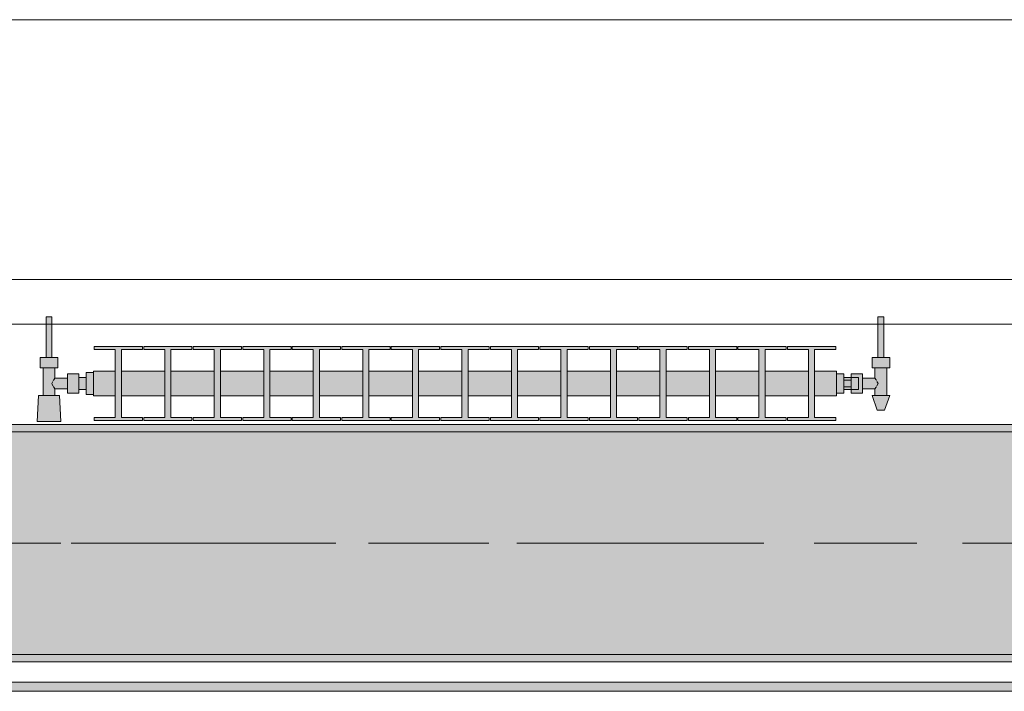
# Model space of a CAD drawing. Header units: metres. Extents: x -3.6 to 85.2, y -11 to 16.8.
# Tile 253 of 256: x 30.511 to 31.836, y 12.95 to 13.855. Entities that reach past the tile are written whole.
import ezdxf

# ---------------------------------------------------------------- set-up
doc = ezdxf.new("R2010")
doc.units = ezdxf.units.M
doc.header["$MEASUREMENT"] = 0
doc.linetypes.add('Achse', pattern=[0.2, 0.1, -0.05, 0, -0.05])
doc.linetypes.add('Strichlinie doppelt', pattern=[0.546806, 0.264583, -0.105833, 0.070556, -0.105833])
for name, color, linetype in [('451 - Universal.Achsen Raster', 7, 'Continuous'), ('604 - Struktur.Wand Aussen', 7, 'Continuous'), ('608 - Struktur.Träger', 7, 'Continuous'), ('801 - HKLSE.Heizung_ Klima_ Lüftung', 7, 'Continuous'), ('Neubau_653 - Abdeckung.TB Verkofferung', 7, 'Continuous')]:
    doc.layers.add(name, color=color, linetype=linetype)
pattern_1 = [(45, (0, 0), (-0.01767767, 0.01767767), [0, -0.025])]

msp = doc.modelspace()

# ---------------------------------------------------------------- hatches: boundary and pattern name
at = {"layer": '608 - Struktur.Träger', "linetype": 'Continuous', "lineweight": 0, "true_color": 0x000000}
h = msp.add_hatch(dxfattribs=at)
h.set_pattern_fill('Gips_0001', color=18, style=0, pattern_type=2)
h.set_pattern_definition(pattern_1)
h.paths.add_polyline_path([(32.77, 13.31), (29.49, 13.31), (29.49, 13.3), (32.77, 13.3)])
h = msp.add_hatch(dxfattribs=at)
h.set_pattern_fill('Beton__Stahlbeton_0001', color=18, style=0, pattern_type=2)
h.set_pattern_definition([(45, (0, 0), (-0.0848528, 0.0848528), []), (45, (-0.04243, 0.04243), (-0.0848528, 0.0848528), [0.09, -0.03])])
h.paths.add_polyline_path([(15.09, 13.3), (14.78, 13.3), (14.78, 13), (15.09, 13), (18.37, 13), (18.69, 13), (21.97, 13), (22.29, 13), (25.57, 13), (25.89, 13), (29.17, 13), (29.49, 13), (32.77, 13), (33.09, 13), (36.37, 13), (36.69, 13), (39.97, 13), (40.29, 13), (43.57, 13), (43.89, 13), (47.17, 13), (47.48, 13), (47.48, 13.3), (47.17, 13.3), (43.89, 13.3), (43.57, 13.3), (40.29, 13.3), (39.97, 13.3), (36.69, 13.3), (36.37, 13.3), (33.09, 13.3), (32.77, 13.3), (29.49, 13.3), (29.17, 13.3), (25.89, 13.3), (25.57, 13.3), (22.29, 13.3), (21.97, 13.3), (18.69, 13.3), (18.37, 13.3)])
h = msp.add_hatch(dxfattribs=at)
h.set_pattern_fill('Gips_0001', color=18, style=0, pattern_type=2)
h.set_pattern_definition(pattern_1)
h.paths.add_polyline_path([(32.77, 13), (29.49, 13), (29.49, 12.99), (32.77, 12.99)])
at = {"layer": '801 - HKLSE.Heizung_ Klima_ Lüftung', "linetype": 'Continuous', "lineweight": 0, "true_color": 0x3a3a3a}
for points in [[(30.61, 13.3503), (30.61, 13.3797), (30.6, 13.3797), (30.6, 13.373), (30.59, 13.373), (30.59, 13.378), (30.575, 13.378), (30.575, 13.372), (30.558, 13.372), (30.558, 13.386), (30.562, 13.386), (30.562, 13.4), (30.554, 13.4), (30.554, 13.455), (30.546, 13.455), (30.546, 13.4), (30.538, 13.4), (30.538, 13.386), (30.542, 13.386), (30.542, 13.349), (30.536, 13.349), (30.534, 13.314), (30.566, 13.314), (30.564, 13.349), (30.558, 13.349), (30.558, 13.358), (30.575, 13.358), (30.575, 13.352), (30.59, 13.352), (30.59, 13.357), (30.6, 13.357), (30.6, 13.3503)], [(31.61, 13.352), (31.62, 13.352), (31.62, 13.357), (31.63, 13.357), (31.63, 13.352), (31.645, 13.352), (31.645, 13.358), (31.662, 13.358), (31.662, 13.349), (31.658, 13.349), (31.665, 13.329), (31.675, 13.329), (31.682, 13.349), (31.678, 13.349), (31.678, 13.386), (31.682, 13.386), (31.682, 13.4), (31.674, 13.4), (31.674, 13.455), (31.666, 13.455), (31.666, 13.4), (31.658, 13.4), (31.658, 13.386), (31.662, 13.386), (31.662, 13.372), (31.645, 13.372), (31.645, 13.378), (31.63, 13.378), (31.63, 13.373), (31.62, 13.373), (31.62, 13.378), (31.61, 13.378)], [(30.61, 13.3817), (30.61, 13.3483), (30.6392, 13.3483), (30.6392, 13.3192), (30.6108, 13.3192), (30.6108, 13.315), (30.6758, 13.315), (30.6758, 13.3192), (30.6475, 13.3192), (30.6475, 13.3483), (30.7058, 13.3483), (30.7058, 13.3192), (30.6775, 13.3192), (30.6775, 13.315), (30.7425, 13.315), (30.7425, 13.3192), (30.7142, 13.3192), (30.7142, 13.3483), (30.7725, 13.3483), (30.7725, 13.3192), (30.7442, 13.3192), (30.7442, 13.315), (30.8092, 13.315), (30.8092, 13.3192), (30.7808, 13.3192), (30.7808, 13.3483), (30.8392, 13.3483), (30.8392, 13.3192), (30.8108, 13.3192), (30.8108, 13.315), (30.8758, 13.315), (30.8758, 13.3192), (30.8475, 13.3192), (30.8475, 13.3483), (30.9058, 13.3483), (30.9058, 13.3192), (30.8775, 13.3192), (30.8775, 13.315), (30.9425, 13.315), (30.9425, 13.3192), (30.9142, 13.3192), (30.9142, 13.3483), (30.9725, 13.3483), (30.9725, 13.3192), (30.9442, 13.3192), (30.9442, 13.315), (31.0092, 13.315), (31.0092, 13.3192), (30.9808, 13.3192), (30.9808, 13.3483), (31.0392, 13.3483), (31.0392, 13.3192), (31.0108, 13.3192), (31.0108, 13.315), (31.0758, 13.315), (31.0758, 13.3192), (31.0475, 13.3192), (31.0475, 13.3483), (31.1058, 13.3483), (31.1058, 13.3192), (31.0775, 13.3192), (31.0775, 13.315), (31.1425, 13.315), (31.1425, 13.3192), (31.1142, 13.3192), (31.1142, 13.3483), (31.1725, 13.3483), (31.1725, 13.3192), (31.1442, 13.3192), (31.1442, 13.315), (31.2092, 13.315), (31.2092, 13.3192), (31.1808, 13.3192), (31.1808, 13.3483), (31.2392, 13.3483), (31.2392, 13.3192), (31.2108, 13.3192), (31.2108, 13.315), (31.2758, 13.315), (31.2758, 13.3192), (31.2475, 13.3192), (31.2475, 13.3483), (31.3058, 13.3483), (31.3058, 13.3192), (31.2775, 13.3192), (31.2775, 13.315), (31.3425, 13.315), (31.3425, 13.3192), (31.3142, 13.3192), (31.3142, 13.3483), (31.3725, 13.3483), (31.3725, 13.3192), (31.3442, 13.3192), (31.3442, 13.315), (31.4092, 13.315), (31.4092, 13.3192), (31.3808, 13.3192), (31.3808, 13.3483), (31.4392, 13.3483), (31.4392, 13.3192), (31.4108, 13.3192), (31.4108, 13.315), (31.4758, 13.315), (31.4758, 13.3192), (31.4475, 13.3192), (31.4475, 13.3483), (31.5058, 13.3483), (31.5058, 13.3192), (31.4775, 13.3192), (31.4775, 13.315), (31.5425, 13.315), (31.5425, 13.3192), (31.5142, 13.3192), (31.5142, 13.3483), (31.5725, 13.3483), (31.5725, 13.3192), (31.5442, 13.3192), (31.5442, 13.315), (31.6092, 13.315), (31.6092, 13.3192), (31.5808, 13.3192), (31.5808, 13.3483), (31.61, 13.3483), (31.61, 13.3817), (31.5808, 13.3817), (31.5808, 13.4108), (31.6092, 13.4108), (31.6092, 13.415), (31.5442, 13.415), (31.5442, 13.4108), (31.5725, 13.4108), (31.5725, 13.3817), (31.5142, 13.3817), (31.5142, 13.4108), (31.5425, 13.4108), (31.5425, 13.415), (31.4775, 13.415), (31.4775, 13.4108), (31.5058, 13.4108), (31.5058, 13.3817), (31.4475, 13.3817), (31.4475, 13.4108), (31.4758, 13.4108), (31.4758, 13.415), (31.4108, 13.415), (31.4108, 13.4108), (31.4392, 13.4108), (31.4392, 13.3817), (31.3808, 13.3817), (31.3808, 13.4108), (31.4092, 13.4108), (31.4092, 13.415), (31.3442, 13.415), (31.3442, 13.4108), (31.3725, 13.4108), (31.3725, 13.3817), (31.3142, 13.3817), (31.3142, 13.4108), (31.3425, 13.4108), (31.3425, 13.415), (31.2775, 13.415), (31.2775, 13.4108), (31.3058, 13.4108), (31.3058, 13.3817), (31.2475, 13.3817), (31.2475, 13.4108), (31.2758, 13.4108), (31.2758, 13.415), (31.2108, 13.415), (31.2108, 13.4108), (31.2392, 13.4108), (31.2392, 13.3817), (31.1808, 13.3817), (31.1808, 13.4108), (31.2092, 13.4108), (31.2092, 13.415), (31.1442, 13.415), (31.1442, 13.4108), (31.1725, 13.4108), (31.1725, 13.3817), (31.1142, 13.3817), (31.1142, 13.4108), (31.1425, 13.4108), (31.1425, 13.415), (31.0775, 13.415), (31.0775, 13.4108), (31.1058, 13.4108), (31.1058, 13.3817), (31.0475, 13.3817), (31.0475, 13.4108), (31.0758, 13.4108), (31.0758, 13.415), (31.0108, 13.415), (31.0108, 13.4108), (31.0392, 13.4108), (31.0392, 13.3817), (30.9808, 13.3817), (30.9808, 13.4108), (31.0092, 13.4108), (31.0092, 13.415), (30.9442, 13.415), (30.9442, 13.4108), (30.9725, 13.4108), (30.9725, 13.3817), (30.9142, 13.3817), (30.9142, 13.4108), (30.9425, 13.4108), (30.9425, 13.415), (30.8775, 13.415), (30.8775, 13.4108), (30.9058, 13.4108), (30.9058, 13.3817), (30.8475, 13.3817), (30.8475, 13.4108), (30.8758, 13.4108), (30.8758, 13.415), (30.8108, 13.415), (30.8108, 13.4108), (30.8392, 13.4108), (30.8392, 13.3817), (30.7808, 13.3817), (30.7808, 13.4108), (30.8092, 13.4108), (30.8092, 13.415), (30.7442, 13.415), (30.7442, 13.4108), (30.7725, 13.4108), (30.7725, 13.3817), (30.7142, 13.3817), (30.7142, 13.4108), (30.7425, 13.4108), (30.7425, 13.415), (30.6775, 13.415), (30.6775, 13.4108), (30.7058, 13.4108), (30.7058, 13.3817), (30.6475, 13.3817), (30.6475, 13.4108), (30.6758, 13.4108), (30.6758, 13.415), (30.6108, 13.415), (30.6108, 13.4108), (30.6392, 13.4108), (30.6392, 13.3817)]]:
    msp.add_hatch(color=250, dxfattribs=at).paths.add_polyline_path(points)
at = {"layer": 'Neubau_653 - Abdeckung.TB Verkofferung', "linetype": 'Continuous', "lineweight": 0, "true_color": 0x000000}
h = msp.add_hatch(dxfattribs=at)
h.set_pattern_fill('Gips_0001', color=18, style=0, pattern_type=2)
h.set_pattern_definition(pattern_1)
h.paths.add_polyline_path([(29.5, 12.963), (29.5, 12.9505), (32.86, 12.9505), (32.86, 12.963)])

# ---------------------------------------------------------------- linework, layer by layer
at = {"layer": '451 - Universal.Achsen Raster', "color": 160, "linetype": 'Strichlinie doppelt', "lineweight": 9, "true_color": 0x3232ff}
msp.add_line((64.935, 13.15), (-3.175, 13.15), dxfattribs=at)
at = {"layer": '604 - Struktur.Wand Aussen', "color": 7, "linetype": 'Continuous', "lineweight": 13}
for p, q in [((32.34, 13.855), (29.94, 13.855)), ((29.94, 13.445), (32.34, 13.445))]:
    msp.add_line(p, q, dxfattribs=at)
at = {"layer": '608 - Struktur.Träger', "color": 7, "linetype": 'Continuous', "lineweight": 13}
for p, q in [((14.78, 13.31), (47.48, 13.31)), ((32.77, 13.3), (29.49, 13.3)), ((14.78, 12.99), (47.48, 12.99))]:
    msp.add_line(p, q, dxfattribs=at)
at = {"layer": '608 - Struktur.Träger', "color": 7, "linetype": 'Continuous', "lineweight": 5}
for p, q in [((32.77, 13.31), (29.49, 13.31)), ((32.77, 12.99), (29.49, 12.99))]:
    msp.add_line(p, q, dxfattribs=at)
at = {"layer": '608 - Struktur.Träger', "color": 7, "linetype": 'Achse', "lineweight": 9}
msp.add_line((14.78, 13.15), (47.48, 13.15), dxfattribs=at)
at = {"layer": '608 - Struktur.Träger', "color": 7, "linetype": 'Continuous', "lineweight": 13, "flags": 128}
msp.add_lwpolyline([(47.48, 13), (47.17, 13), (43.89, 13), (43.57, 13), (40.29, 13), (39.97, 13), (36.69, 13), (36.37, 13), (33.09, 13), (32.77, 13), (29.49, 13), (29.17, 13), (25.89, 13), (25.57, 13), (22.29, 13), (21.97, 13), (18.69, 13), (18.37, 13), (15.09, 13), (14.78, 13)], dxfattribs=at)
at = {"layer": '801 - HKLSE.Heizung_ Klima_ Lüftung', "color": 7, "linetype": 'Continuous', "lineweight": 5, "true_color": 0xebebeb}
for p, q in [((30.5472, 13.455), (30.546, 13.455)), ((30.546, 13.455), (30.546, 13.4)), ((30.55, 13.455), (30.5472, 13.455)), ((30.5528, 13.455), (30.55, 13.455)), ((30.554, 13.455), (30.5528, 13.455)), ((30.554, 13.455), (30.554, 13.4)), ((31.666, 13.455), (31.6672, 13.455)), ((31.666, 13.455), (31.666, 13.4)), ((31.6672, 13.455), (31.67, 13.455)), ((31.67, 13.455), (31.6728, 13.455)), ((31.6728, 13.455), (31.674, 13.455)), ((31.674, 13.455), (31.674, 13.4)), ((30.6108, 13.415), (30.6108, 13.4108)), ((30.6758, 13.415), (30.6108, 13.415)), ((30.6108, 13.415), (30.6108, 13.4108)), ((30.6758, 13.4108), (30.6758, 13.415)), ((30.6775, 13.415), (30.6775, 13.4108)), ((30.7425, 13.415), (30.6775, 13.415)), ((30.6775, 13.415), (30.6775, 13.4108)), ((30.7425, 13.4108), (30.7425, 13.415)), ((30.7425, 13.4108), (30.7425, 13.415)), ((30.8092, 13.415), (30.7442, 13.415)), ((30.7442, 13.415), (30.7442, 13.4108)), ((30.8092, 13.4108), (30.8092, 13.415)), ((30.8092, 13.4108), (30.8092, 13.415)), ((30.8758, 13.415), (30.8108, 13.415)), ((30.8108, 13.415), (30.8108, 13.4108)), ((30.8758, 13.4108), (30.8758, 13.415)), ((30.8775, 13.415), (30.8775, 13.4108)), ((30.9425, 13.415), (30.8775, 13.415)), ((30.8775, 13.415), (30.8775, 13.4108)), ((30.9425, 13.4108), (30.9425, 13.415)), ((30.9425, 13.4108), (30.9425, 13.415)), ((31.0092, 13.415), (30.9442, 13.415)), ((30.9442, 13.415), (30.9442, 13.4108)), ((31.0092, 13.4108), (31.0092, 13.415)), ((31.0108, 13.415), (31.0108, 13.4108)), ((31.0758, 13.415), (31.0108, 13.415)), ((31.0108, 13.415), (31.0108, 13.4108)), ((31.0758, 13.4108), (31.0758, 13.415)), ((31.1425, 13.415), (31.0775, 13.415)), ((31.0775, 13.415), (31.0775, 13.4108)), ((31.1425, 13.4108), (31.1425, 13.415)), ((31.1425, 13.4108), (31.1425, 13.415)), ((31.2092, 13.415), (31.1442, 13.415)), ((31.1442, 13.415), (31.1442, 13.4108)), ((31.2092, 13.4108), (31.2092, 13.415)), ((31.2092, 13.4108), (31.2092, 13.415)), ((31.2108, 13.415), (31.2108, 13.4108)), ((31.2758, 13.415), (31.2108, 13.415)), ((31.2108, 13.415), (31.2108, 13.4108)), ((31.2758, 13.4108), (31.2758, 13.415)), ((31.3425, 13.415), (31.2775, 13.415)), ((31.2775, 13.415), (31.2775, 13.4108)), ((31.3425, 13.4108), (31.3425, 13.415)), ((31.4092, 13.415), (31.3442, 13.415)), ((31.3442, 13.415), (31.3442, 13.4108)), ((31.4092, 13.4108), (31.4092, 13.415)), ((31.4092, 13.4108), (31.4092, 13.415)), ((31.4108, 13.415), (31.4108, 13.4108)), ((31.4758, 13.415), (31.4108, 13.415)), ((31.4108, 13.415), (31.4108, 13.4108)), ((31.4758, 13.4108), (31.4758, 13.415)), ((31.4775, 13.415), (31.4775, 13.4108)), ((31.5425, 13.415), (31.4775, 13.415)), ((31.4775, 13.415), (31.4775, 13.4108)), ((31.5425, 13.4108), (31.5425, 13.415)), ((31.5425, 13.4108), (31.5425, 13.415)), ((31.5442, 13.415), (31.5442, 13.4108)), ((31.6092, 13.415), (31.5442, 13.415)), ((31.5442, 13.415), (31.5442, 13.4108)), ((31.6092, 13.4108), (31.6092, 13.415)), ((30.6108, 13.4108), (30.6392, 13.4108)), ((30.6392, 13.4108), (30.6392, 13.3192)), ((30.6475, 13.3192), (30.6475, 13.4108)), ((30.6475, 13.4108), (30.6758, 13.4108)), ((30.6775, 13.4108), (30.7058, 13.4108)), ((30.7058, 13.4108), (30.7058, 13.3192)), ((30.7142, 13.3192), (30.7142, 13.4108)), ((30.7142, 13.4108), (30.7425, 13.4108)), ((30.7442, 13.4108), (30.7725, 13.4108)), ((30.7725, 13.4108), (30.7725, 13.3192)), ((30.7808, 13.3192), (30.7808, 13.4108)), ((30.7808, 13.4108), (30.8092, 13.4108)), ((30.8108, 13.4108), (30.8392, 13.4108)), ((30.8392, 13.4108), (30.8392, 13.3192)), ((30.8475, 13.3192), (30.8475, 13.4108)), ((30.8475, 13.4108), (30.8758, 13.4108)), ((30.8775, 13.4108), (30.9058, 13.4108)), ((30.9058, 13.4108), (30.9058, 13.3192)), ((30.9142, 13.3192), (30.9142, 13.4108)), ((30.9142, 13.4108), (30.9425, 13.4108)), ((30.9442, 13.4108), (30.9725, 13.4108)), ((30.9725, 13.4108), (30.9725, 13.3192)), ((30.9808, 13.3192), (30.9808, 13.4108)), ((30.9808, 13.4108), (31.0092, 13.4108)), ((31.0108, 13.4108), (31.0392, 13.4108)), ((31.0392, 13.4108), (31.0392, 13.3192)), ((31.0475, 13.3192), (31.0475, 13.4108)), ((31.0475, 13.4108), (31.0758, 13.4108)), ((31.0775, 13.4108), (31.1058, 13.4108)), ((31.1058, 13.4108), (31.1058, 13.3192)), ((31.1142, 13.3192), (31.1142, 13.4108)), ((31.1142, 13.4108), (31.1425, 13.4108)), ((31.1442, 13.4108), (31.1725, 13.4108)), ((31.1725, 13.4108), (31.1725, 13.3192)), ((31.1808, 13.3192), (31.1808, 13.4108)), ((31.1808, 13.4108), (31.2092, 13.4108)), ((31.2108, 13.4108), (31.2392, 13.4108)), ((31.2392, 13.4108), (31.2392, 13.3192)), ((31.2475, 13.3192), (31.2475, 13.4108)), ((31.2475, 13.4108), (31.2758, 13.4108)), ((31.2775, 13.4108), (31.3058, 13.4108)), ((31.3058, 13.4108), (31.3058, 13.3192)), ((31.3142, 13.3192), (31.3142, 13.4108)), ((31.3142, 13.4108), (31.3425, 13.4108)), ((31.3442, 13.4108), (31.3725, 13.4108)), ((31.3725, 13.4108), (31.3725, 13.3192)), ((31.3808, 13.3192), (31.3808, 13.4108)), ((31.3808, 13.4108), (31.4092, 13.4108)), ((31.4108, 13.4108), (31.4392, 13.4108)), ((31.4392, 13.4108), (31.4392, 13.3192)), ((31.4475, 13.3192), (31.4475, 13.4108)), ((31.4475, 13.4108), (31.4758, 13.4108)), ((31.4775, 13.4108), (31.5058, 13.4108)), ((31.5058, 13.4108), (31.5058, 13.3192)), ((31.5142, 13.3192), (31.5142, 13.4108)), ((31.5142, 13.4108), (31.5425, 13.4108)), ((31.5442, 13.4108), (31.5725, 13.4108)), ((31.5725, 13.4108), (31.5725, 13.3192)), ((31.5808, 13.3192), (31.5808, 13.4108)), ((31.5808, 13.4108), (31.6092, 13.4108)), ((30.544, 13.4), (30.538, 13.4)), ((30.538, 13.4), (30.538, 13.386)), ((30.556, 13.4), (30.544, 13.4)), ((30.5472, 13.4), (30.546, 13.4)), ((30.55, 13.4), (30.5472, 13.4)), ((30.5528, 13.4), (30.55, 13.4)), ((30.554, 13.4), (30.5528, 13.4)), ((30.562, 13.4), (30.556, 13.4)), ((30.562, 13.4), (30.562, 13.386)), ((31.658, 13.4), (31.664, 13.4)), ((31.658, 13.4), (31.658, 13.386)), ((31.664, 13.4), (31.676, 13.4)), ((31.666, 13.4), (31.6672, 13.4)), ((31.6672, 13.4), (31.67, 13.4)), ((31.67, 13.4), (31.6728, 13.4)), ((31.6728, 13.4), (31.674, 13.4)), ((31.676, 13.4), (31.682, 13.4)), ((31.682, 13.4), (31.682, 13.386)), ((30.544, 13.386), (30.538, 13.386)), ((30.542, 13.386), (30.542, 13.349)), ((30.556, 13.386), (30.544, 13.386)), ((30.562, 13.386), (30.556, 13.386)), ((30.558, 13.386), (30.558, 13.372)), ((30.575, 13.378), (30.575, 13.3715)), ((30.575, 13.378), (30.59, 13.378)), ((30.59, 13.378), (30.59, 13.3715)), ((30.6, 13.3797), (30.6, 13.365)), ((30.6, 13.3797), (30.61, 13.3797)), ((30.6, 13.3797), (30.6, 13.365)), ((30.6, 13.3797), (30.61, 13.3797)), ((30.61, 13.3817), (30.61, 13.3768)), ((30.61, 13.3817), (30.6392, 13.3817)), ((30.61, 13.3768), (30.61, 13.365)), ((30.6475, 13.3817), (30.7058, 13.3817)), ((30.7142, 13.3817), (30.7725, 13.3817)), ((30.7808, 13.3817), (30.8392, 13.3817)), ((30.8475, 13.3817), (30.9058, 13.3817)), ((30.9142, 13.3817), (30.9725, 13.3817)), ((30.9808, 13.3817), (31.0392, 13.3817)), ((31.0475, 13.3817), (31.1058, 13.3817)), ((31.1142, 13.3817), (31.1725, 13.3817)), ((31.1808, 13.3817), (31.2392, 13.3817)), ((31.2475, 13.3817), (31.3058, 13.3817)), ((31.3142, 13.3817), (31.3725, 13.3817)), ((31.3808, 13.3817), (31.4392, 13.3817)), ((31.4475, 13.3817), (31.5058, 13.3817)), ((31.5142, 13.3817), (31.5725, 13.3817)), ((31.5808, 13.3817), (31.61, 13.3817)), ((31.61, 13.3817), (31.61, 13.3768)), ((31.61, 13.378), (31.62, 13.378)), ((31.61, 13.3768), (31.61, 13.365)), ((31.62, 13.378), (31.62, 13.365)), ((31.63, 13.373), (31.63, 13.378)), ((31.63, 13.378), (31.63, 13.3715)), ((31.645, 13.378), (31.63, 13.378)), ((31.645, 13.378), (31.645, 13.3715)), ((31.658, 13.386), (31.664, 13.386)), ((31.662, 13.386), (31.662, 13.372)), ((31.664, 13.386), (31.676, 13.386)), ((31.676, 13.386), (31.682, 13.386)), ((31.678, 13.386), (31.678, 13.349)), ((30.5553, 13.3679), (30.5539, 13.365)), ((30.5539, 13.365), (30.5553, 13.3621)), ((30.5563, 13.3699), (30.5558, 13.3689)), ((30.558, 13.372), (30.5563, 13.3699)), ((30.558, 13.372), (30.575, 13.372)), ((30.575, 13.3715), (30.575, 13.3585)), ((30.59, 13.373), (30.6, 13.373)), ((30.59, 13.3715), (30.59, 13.3585)), ((30.6, 13.373), (30.6, 13.3707)), ((30.6, 13.3707), (30.6, 13.365)), ((30.6, 13.365), (30.6, 13.3503)), ((30.6, 13.365), (30.6, 13.3503)), ((30.6, 13.365), (30.6, 13.3593)), ((30.61, 13.365), (30.61, 13.3532)), ((31.61, 13.365), (31.61, 13.3532)), ((31.63, 13.373), (31.62, 13.373)), ((31.62, 13.3693), (31.63, 13.3693)), ((31.62, 13.365), (31.62, 13.352)), ((31.63, 13.373), (31.63, 13.3707)), ((31.63, 13.373), (31.64, 13.373)), ((31.63, 13.373), (31.63, 13.3707)), ((31.63, 13.3715), (31.63, 13.3693)), ((31.63, 13.3707), (31.63, 13.365)), ((31.63, 13.3707), (31.63, 13.3693)), ((31.63, 13.3693), (31.63, 13.365)), ((31.63, 13.365), (31.63, 13.3607)), ((31.63, 13.365), (31.63, 13.3593)), ((31.64, 13.373), (31.64, 13.3707)), ((31.64, 13.3707), (31.64, 13.365)), ((31.64, 13.365), (31.64, 13.3593)), ((31.662, 13.372), (31.645, 13.372)), ((31.645, 13.3715), (31.645, 13.3585)), ((31.662, 13.372), (31.6637, 13.3699)), ((31.6637, 13.3699), (31.6642, 13.3689)), ((31.6647, 13.3679), (31.6661, 13.365)), ((31.6661, 13.365), (31.6647, 13.3621)), ((30.536, 13.349), (30.534, 13.314)), ((30.5401, 13.349), (30.536, 13.349)), ((30.55, 13.349), (30.5401, 13.349)), ((30.5599, 13.349), (30.55, 13.349)), ((30.5558, 13.3611), (30.5563, 13.3601)), ((30.5563, 13.3601), (30.558, 13.358)), ((30.558, 13.358), (30.558, 13.349)), ((30.558, 13.358), (30.575, 13.358)), ((30.564, 13.349), (30.5599, 13.349)), ((30.564, 13.349), (30.566, 13.314)), ((30.575, 13.3585), (30.575, 13.352)), ((30.575, 13.352), (30.59, 13.352)), ((30.59, 13.3585), (30.59, 13.352)), ((30.59, 13.357), (30.6, 13.357)), ((30.6, 13.3593), (30.6, 13.357)), ((30.6, 13.3503), (30.61, 13.3503)), ((30.6, 13.3503), (30.61, 13.3503)), ((30.6, 13.3503), (30.61, 13.3503)), ((30.6, 13.3503), (30.61, 13.3503)), ((30.61, 13.3532), (30.61, 13.3483)), ((31.61, 13.3532), (31.61, 13.3483)), ((31.61, 13.352), (31.62, 13.352)), ((31.61, 13.352), (31.62, 13.352)), ((31.61, 13.352), (31.62, 13.352)), ((31.61, 13.352), (31.62, 13.352)), ((31.62, 13.3607), (31.63, 13.3607)), ((31.63, 13.357), (31.62, 13.357)), ((31.63, 13.3607), (31.63, 13.3585)), ((31.63, 13.3607), (31.63, 13.3593)), ((31.63, 13.3593), (31.63, 13.357)), ((31.63, 13.3593), (31.63, 13.357)), ((31.63, 13.3585), (31.63, 13.352)), ((31.63, 13.357), (31.64, 13.357)), ((31.63, 13.352), (31.63, 13.357)), ((31.645, 13.352), (31.63, 13.352)), ((31.64, 13.3593), (31.64, 13.357)), ((31.645, 13.3585), (31.645, 13.352)), ((31.662, 13.358), (31.645, 13.358)), ((31.658, 13.349), (31.6615, 13.349)), ((31.658, 13.349), (31.665, 13.329)), ((31.6615, 13.349), (31.67, 13.349)), ((31.6637, 13.3601), (31.662, 13.358)), ((31.662, 13.358), (31.662, 13.349)), ((31.6642, 13.3611), (31.6637, 13.3601)), ((31.67, 13.349), (31.6785, 13.349)), ((31.682, 13.349), (31.675, 13.329)), ((31.6785, 13.349), (31.682, 13.349)), ((30.61, 13.3483), (30.6392, 13.3483)), ((30.6475, 13.3483), (30.7058, 13.3483)), ((30.7142, 13.3483), (30.7725, 13.3483)), ((30.7808, 13.3483), (30.8392, 13.3483)), ((30.8475, 13.3483), (30.9058, 13.3483)), ((30.9142, 13.3483), (30.9725, 13.3483)), ((30.9808, 13.3483), (31.0392, 13.3483)), ((31.0475, 13.3483), (31.1058, 13.3483)), ((31.1142, 13.3483), (31.1725, 13.3483)), ((31.1808, 13.3483), (31.2392, 13.3483)), ((31.2475, 13.3483), (31.3058, 13.3483)), ((31.3142, 13.3483), (31.3725, 13.3483)), ((31.3808, 13.3483), (31.4392, 13.3483)), ((31.4475, 13.3483), (31.5058, 13.3483)), ((31.5142, 13.3483), (31.5725, 13.3483)), ((31.5808, 13.3483), (31.61, 13.3483)), ((31.665, 13.329), (31.6665, 13.329)), ((31.6665, 13.329), (31.67, 13.329)), ((31.67, 13.329), (31.6735, 13.329)), ((31.6735, 13.329), (31.675, 13.329)), ((30.5387, 13.314), (30.534, 13.314)), ((30.534, 13.314), (30.5387, 13.314)), ((30.55, 13.314), (30.5387, 13.314)), ((30.5387, 13.314), (30.55, 13.314)), ((30.5613, 13.314), (30.55, 13.314)), ((30.55, 13.314), (30.5613, 13.314)), ((30.5613, 13.314), (30.566, 13.314)), ((30.566, 13.314), (30.5613, 13.314)), ((30.6108, 13.3192), (30.6108, 13.315)), ((30.6392, 13.3192), (30.6108, 13.3192)), ((30.6108, 13.3192), (30.6108, 13.315)), ((30.6108, 13.315), (30.6758, 13.315)), ((30.6108, 13.315), (30.6758, 13.315)), ((30.6758, 13.3192), (30.6475, 13.3192)), ((30.6758, 13.315), (30.6758, 13.3192)), ((30.6775, 13.3192), (30.6775, 13.315)), ((30.7058, 13.3192), (30.6775, 13.3192)), ((30.6775, 13.3192), (30.6775, 13.315)), ((30.6775, 13.315), (30.7425, 13.315)), ((30.6775, 13.315), (30.7425, 13.315)), ((30.7425, 13.3192), (30.7142, 13.3192)), ((30.7425, 13.315), (30.7425, 13.3192)), ((30.7425, 13.315), (30.7425, 13.3192)), ((30.7725, 13.3192), (30.7442, 13.3192)), ((30.7442, 13.3192), (30.7442, 13.315)), ((30.7442, 13.315), (30.8092, 13.315)), ((30.7442, 13.315), (30.8092, 13.315)), ((30.8092, 13.3192), (30.7808, 13.3192)), ((30.8092, 13.315), (30.8092, 13.3192)), ((30.8092, 13.315), (30.8092, 13.3192)), ((30.8392, 13.3192), (30.8108, 13.3192)), ((30.8108, 13.3192), (30.8108, 13.315)), ((30.8108, 13.315), (30.8758, 13.315)), ((30.8108, 13.315), (30.8758, 13.315)), ((30.8758, 13.3192), (30.8475, 13.3192)), ((30.8758, 13.315), (30.8758, 13.3192)), ((30.8775, 13.3192), (30.8775, 13.315)), ((30.9058, 13.3192), (30.8775, 13.3192)), ((30.8775, 13.3192), (30.8775, 13.315)), ((30.8775, 13.315), (30.9425, 13.315)), ((30.8775, 13.315), (30.9425, 13.315)), ((30.9425, 13.3192), (30.9142, 13.3192)), ((30.9425, 13.315), (30.9425, 13.3192)), ((30.9425, 13.315), (30.9425, 13.3192)), ((30.9725, 13.3192), (30.9442, 13.3192)), ((30.9442, 13.3192), (30.9442, 13.315)), ((30.9442, 13.315), (31.0092, 13.315)), ((30.9442, 13.315), (31.0092, 13.315)), ((31.0092, 13.3192), (30.9808, 13.3192)), ((31.0092, 13.315), (31.0092, 13.3192)), ((31.0108, 13.3192), (31.0108, 13.315)), ((31.0392, 13.3192), (31.0108, 13.3192)), ((31.0108, 13.3192), (31.0108, 13.315)), ((31.0108, 13.315), (31.0758, 13.315)), ((31.0108, 13.315), (31.0758, 13.315)), ((31.0758, 13.3192), (31.0475, 13.3192)), ((31.0758, 13.315), (31.0758, 13.3192)), ((31.1058, 13.3192), (31.0775, 13.3192)), ((31.0775, 13.3192), (31.0775, 13.315)), ((31.0775, 13.315), (31.1425, 13.315)), ((31.0775, 13.315), (31.1425, 13.315)), ((31.1425, 13.3192), (31.1142, 13.3192)), ((31.1425, 13.315), (31.1425, 13.3192)), ((31.1425, 13.315), (31.1425, 13.3192)), ((31.1725, 13.3192), (31.1442, 13.3192)), ((31.1442, 13.3192), (31.1442, 13.315)), ((31.1442, 13.315), (31.2092, 13.315)), ((31.1442, 13.315), (31.2092, 13.315)), ((31.2092, 13.3192), (31.1808, 13.3192)), ((31.2092, 13.315), (31.2092, 13.3192)), ((31.2092, 13.315), (31.2092, 13.3192)), ((31.2108, 13.3192), (31.2108, 13.315)), ((31.2392, 13.3192), (31.2108, 13.3192)), ((31.2108, 13.3192), (31.2108, 13.315)), ((31.2108, 13.315), (31.2758, 13.315)), ((31.2108, 13.315), (31.2758, 13.315)), ((31.2758, 13.3192), (31.2475, 13.3192)), ((31.2758, 13.315), (31.2758, 13.3192)), ((31.3058, 13.3192), (31.2775, 13.3192)), ((31.2775, 13.3192), (31.2775, 13.315)), ((31.2775, 13.315), (31.3425, 13.315)), ((31.2775, 13.315), (31.3425, 13.315)), ((31.3425, 13.3192), (31.3142, 13.3192)), ((31.3425, 13.315), (31.3425, 13.3192)), ((31.3725, 13.3192), (31.3442, 13.3192)), ((31.3442, 13.3192), (31.3442, 13.315)), ((31.3442, 13.315), (31.4092, 13.315)), ((31.3442, 13.315), (31.4092, 13.315)), ((31.4092, 13.3192), (31.3808, 13.3192)), ((31.4092, 13.315), (31.4092, 13.3192)), ((31.4092, 13.315), (31.4092, 13.3192)), ((31.4108, 13.3192), (31.4108, 13.315)), ((31.4392, 13.3192), (31.4108, 13.3192)), ((31.4108, 13.3192), (31.4108, 13.315)), ((31.4108, 13.315), (31.4758, 13.315)), ((31.4108, 13.315), (31.4758, 13.315)), ((31.4758, 13.3192), (31.4475, 13.3192)), ((31.4758, 13.315), (31.4758, 13.3192)), ((31.4775, 13.3192), (31.4775, 13.315)), ((31.5058, 13.3192), (31.4775, 13.3192)), ((31.4775, 13.3192), (31.4775, 13.315)), ((31.4775, 13.315), (31.5425, 13.315)), ((31.4775, 13.315), (31.5425, 13.315)), ((31.5425, 13.3192), (31.5142, 13.3192)), ((31.5425, 13.315), (31.5425, 13.3192)), ((31.5425, 13.315), (31.5425, 13.3192)), ((31.5442, 13.3192), (31.5442, 13.315)), ((31.5725, 13.3192), (31.5442, 13.3192)), ((31.5442, 13.3192), (31.5442, 13.315)), ((31.5442, 13.315), (31.6092, 13.315)), ((31.5442, 13.315), (31.6092, 13.315)), ((31.6092, 13.3192), (31.5808, 13.3192)), ((31.6092, 13.315), (31.6092, 13.3192))]:
    msp.add_line(p, q, dxfattribs=at)
at = {"layer": 'Neubau_653 - Abdeckung.TB Verkofferung', "color": 1, "linetype": 'Continuous', "lineweight": 9}
for p, q in [((15.11, 13.505), (47.13, 13.505)), ((22.05, 12.9505), (47.13, 12.9505))]:
    msp.add_line(p, q, dxfattribs=at)
at = {"layer": 'Neubau_653 - Abdeckung.TB Verkofferung', "color": 1, "linetype": 'Continuous', "lineweight": 5}
for p, q in [((32.86, 12.99), (29.5, 12.99)), ((32.86, 12.963), (29.5, 12.963)), ((32.86, 12.9505), (29.5, 12.9505))]:
    msp.add_line(p, q, dxfattribs=at)

doc.saveas('drawing.dxf')
